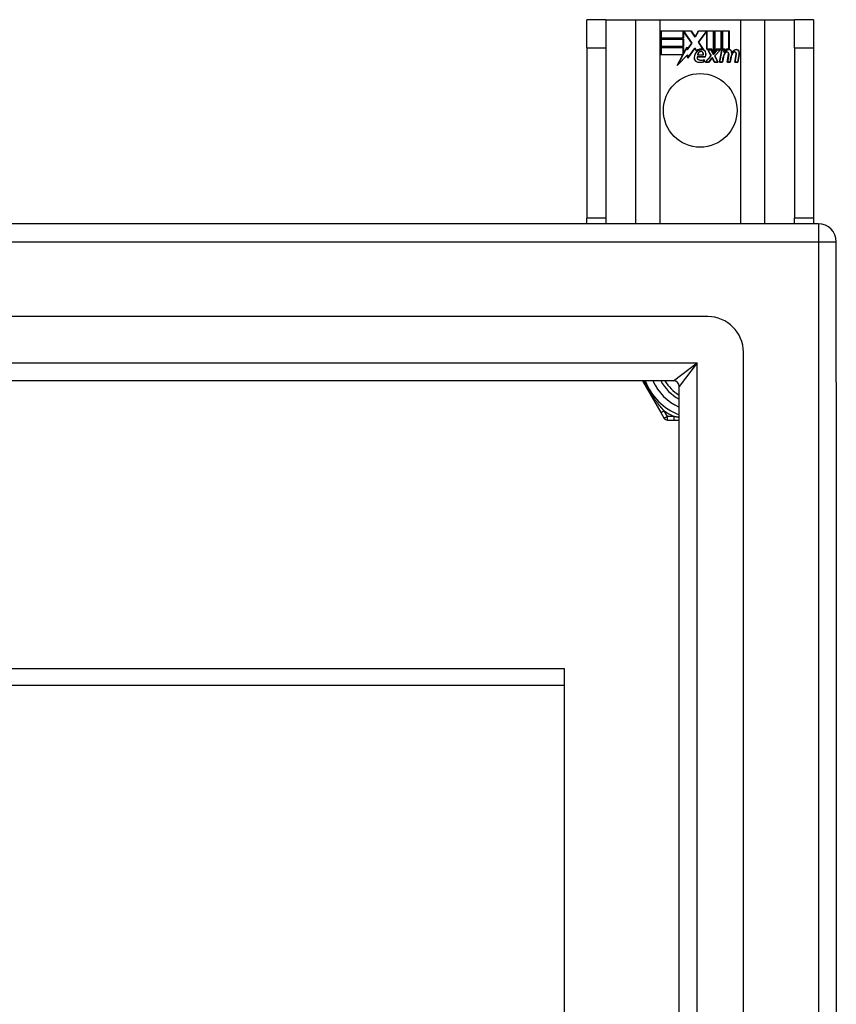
# Model space of a CAD drawing. Header units: inches. Extents: x 96 to 240, y 71 to 103.
# Tile 77 of 77: x 235.61 to 240.11, y 97.9 to 103.33. Entities that reach past the tile are written whole.
import ezdxf

# ---------------------------------------------------------------- set-up
doc = ezdxf.new("R2010")
doc.units = ezdxf.units.IN
doc.header["$MEASUREMENT"] = 0
doc.layers.add('Visible Edges(ANSI)', color=7, linetype='Continuous', lineweight=25)
doc.layers.add('Visible Tangent Edges(ANSI)', color=7, linetype='Continuous', lineweight=25)

msp = doc.modelspace()

# ---------------------------------------------------------------- linework, layer by layer
at = {"layer": 'Visible Edges(ANSI)'}
for p, q in [((238.8377, 103.327), (238.7327, 103.327)), ((238.7327, 103.171), (238.7327, 103.327)), ((238.8377, 103.327), (238.8377, 103.171)), ((238.8377, 103.327), (239.0018, 103.327)), ((239.0018, 103.327), (239.1364, 103.327)), ((239.1364, 103.327), (239.5789, 103.327)), ((239.5789, 103.327), (239.7135, 103.327)), ((239.7135, 103.327), (239.8777, 103.327)), ((239.8777, 103.171), (239.8777, 103.327)), ((239.9827, 103.327), (239.8777, 103.327)), ((239.9827, 103.327), (239.9827, 103.171)), ((239.1414, 103.265), (239.3087, 103.265)), ((239.1414, 103.2249), (239.1414, 103.265)), ((239.1422, 103.2642), (239.1422, 103.2256)), ((239.3083, 103.2642), (239.1422, 103.2642)), ((239.2641, 103.2256), (239.2641, 103.2601)), ((239.2641, 103.2601), (239.2686, 103.2601)), ((239.2648, 103.2594), (239.2648, 103.2249)), ((239.2682, 103.2594), (239.2648, 103.2594)), ((239.3109, 103.1971), (239.2682, 103.2594)), ((239.2686, 103.2601), (239.3119, 103.1971)), ((239.3308, 103.2309), (239.3083, 103.2642)), ((239.3087, 103.265), (239.3307, 103.2323)), ((239.3307, 103.2323), (239.3481, 103.265)), ((239.3485, 103.2642), (239.3308, 103.2309)), ((239.3475, 103.2022), (239.3908, 103.2601)), ((239.3481, 103.265), (239.4317, 103.265)), ((239.3912, 103.2594), (239.3484, 103.2022)), ((239.4309, 103.2642), (239.3485, 103.2642)), ((239.3908, 103.2601), (239.3949, 103.2601)), ((239.3942, 103.2594), (239.3912, 103.2594)), ((239.3942, 103.1639), (239.3942, 103.2594)), ((239.3949, 103.2601), (239.3949, 103.1647)), ((239.4309, 103.1455), (239.4309, 103.2642)), ((239.4317, 103.265), (239.4317, 103.1418)), ((239.4369, 103.151), (239.4369, 103.265)), ((239.4369, 103.265), (239.4741, 103.265)), ((239.4377, 103.2642), (239.4377, 103.1533)), ((239.4733, 103.2642), (239.4377, 103.2642)), ((239.4733, 103.1647), (239.4733, 103.2642)), ((239.4741, 103.265), (239.4741, 103.1639)), ((239.4793, 103.1639), (239.4793, 103.265)), ((239.4793, 103.265), (239.5164, 103.265)), ((239.4801, 103.2642), (239.4801, 103.1647)), ((239.5157, 103.2642), (239.4801, 103.2642)), ((239.5157, 103.1664), (239.5157, 103.2642)), ((239.5164, 103.265), (239.5164, 103.1656)), ((239.2648, 103.2249), (239.1414, 103.2249)), ((239.1414, 103.1795), (239.1414, 103.2196)), ((239.1414, 103.2196), (239.2648, 103.2196)), ((239.1422, 103.2256), (239.2641, 103.2256)), ((239.1422, 103.2189), (239.1422, 103.1802)), ((239.2641, 103.2189), (239.1422, 103.2189)), ((239.2641, 103.1802), (239.2641, 103.2189)), ((239.2648, 103.2196), (239.2648, 103.1795)), ((239.3119, 103.1971), (239.286, 103.1602)), ((239.2864, 103.162), (239.3109, 103.1971)), ((239.3726, 103.166), (239.3475, 103.2022)), ((239.3484, 103.2022), (239.3743, 103.1649)), ((238.7327, 103.171), (238.7327, 102.233)), ((238.8377, 103.171), (238.8377, 102.233)), ((239.2648, 103.1795), (239.1414, 103.1795)), ((239.1414, 103.1739), (239.2648, 103.1739)), ((239.1414, 103.1337), (239.1414, 103.1739)), ((239.1422, 103.1802), (239.2641, 103.1802)), ((239.2641, 103.1731), (239.1422, 103.1731)), ((239.1422, 103.1731), (239.1422, 103.1345)), ((239.2641, 103.1386), (239.2641, 103.1731)), ((239.2648, 103.1739), (239.2648, 103.1394)), ((239.2656, 103.1394), (239.2839, 103.1746)), ((239.2836, 103.1724), (239.266, 103.1386)), ((239.286, 103.1602), (239.2836, 103.1724)), ((239.2839, 103.1746), (239.2864, 103.162)), ((239.3282, 103.1692), (239.2889, 103.1141)), ((239.2894, 103.1161), (239.3282, 103.1705)), ((239.3282, 103.1705), (239.337, 103.1559)), ((239.3369, 103.1547), (239.3282, 103.1692)), ((239.4223, 103.1639), (239.3942, 103.1639)), ((239.3949, 103.1647), (239.4228, 103.1647)), ((239.4163, 103.127), (239.3991, 103.1604)), ((239.3991, 103.1604), (239.4193, 103.1604)), ((239.4003, 103.1596), (239.4172, 103.1269)), ((239.4188, 103.1596), (239.4003, 103.1596)), ((239.4286, 103.1366), (239.4188, 103.1596)), ((239.4193, 103.1604), (239.4291, 103.1374)), ((239.4317, 103.1418), (239.4223, 103.1639)), ((239.4228, 103.1647), (239.4309, 103.1455)), ((239.4317, 103.1374), (239.4484, 103.1604)), ((239.4488, 103.1596), (239.4321, 103.1366)), ((239.4463, 103.1639), (239.4369, 103.151)), ((239.4375, 103.1273), (239.4671, 103.1596)), ((239.4377, 103.1533), (239.446, 103.1647)), ((239.4688, 103.1604), (239.4384, 103.1272)), ((239.446, 103.1647), (239.4733, 103.1647)), ((239.4741, 103.1639), (239.4463, 103.1639)), ((239.4484, 103.1604), (239.4688, 103.1604)), ((239.4671, 103.1596), (239.4488, 103.1596)), ((239.4639, 103.0921), (239.476, 103.1604)), ((239.4766, 103.1596), (239.4648, 103.0929)), ((239.476, 103.1604), (239.4902, 103.1604)), ((239.4894, 103.1596), (239.4766, 103.1596)), ((239.4947, 103.1639), (239.4793, 103.1639)), ((239.4801, 103.1647), (239.4955, 103.1647)), ((239.4883, 103.1476), (239.4894, 103.1596)), ((239.4932, 103.1476), (239.4883, 103.1476)), ((239.4902, 103.1604), (239.4891, 103.1484)), ((239.4891, 103.1484), (239.4928, 103.1484)), ((239.494, 103.1562), (239.4947, 103.1639)), ((239.4955, 103.1647), (239.4949, 103.1582)), ((239.8777, 103.171), (239.8777, 102.233)), ((239.9827, 103.171), (239.9827, 102.233)), ((239.2627, 103.1337), (239.1414, 103.1337)), ((239.1422, 103.1345), (239.2639, 103.1345)), ((239.2316, 103.0741), (239.2627, 103.1337)), ((239.2864, 103.1319), (239.2316, 103.0741)), ((239.2639, 103.1345), (239.2348, 103.0785)), ((239.2348, 103.0785), (239.287, 103.1335)), ((239.266, 103.1386), (239.2641, 103.1386)), ((239.2648, 103.1394), (239.2656, 103.1394)), ((239.2889, 103.1141), (239.2864, 103.1319)), ((239.287, 103.1335), (239.2894, 103.1161)), ((239.3408, 103.1225), (239.3866, 103.1225)), ((239.3871, 103.1217), (239.3413, 103.1217)), ((239.3736, 103.1322), (239.3424, 103.1322)), ((239.3432, 103.133), (239.3732, 103.133)), ((239.3781, 103.096), (239.3781, 103.1056)), ((239.3788, 103.1067), (239.3788, 103.0955)), ((239.3856, 103.0921), (239.4163, 103.127)), ((239.4058, 103.0921), (239.3856, 103.0921)), ((239.4172, 103.1269), (239.3872, 103.0929)), ((239.3872, 103.0929), (239.4054, 103.0929)), ((239.4054, 103.0929), (239.4223, 103.1172)), ((239.4227, 103.1165), (239.4058, 103.0921)), ((239.4223, 103.1172), (239.4262, 103.1172)), ((239.4257, 103.1165), (239.4227, 103.1165)), ((239.4351, 103.0921), (239.4257, 103.1165)), ((239.4262, 103.1172), (239.4356, 103.0929)), ((239.4321, 103.1366), (239.4286, 103.1366)), ((239.4291, 103.1374), (239.4317, 103.1374)), ((239.4553, 103.0921), (239.4351, 103.0921)), ((239.4356, 103.0929), (239.4541, 103.0929)), ((239.4541, 103.0929), (239.4375, 103.1273)), ((239.4384, 103.1272), (239.4553, 103.0921)), ((239.4804, 103.0921), (239.4639, 103.0921)), ((239.4648, 103.0929), (239.4798, 103.0929)), ((239.4798, 103.0929), (239.4847, 103.1204)), ((239.4854, 103.1202), (239.4804, 103.0921)), ((239.5063, 103.0921), (239.5139, 103.1352)), ((239.5228, 103.0921), (239.5063, 103.0921)), ((239.5147, 103.1351), (239.5072, 103.0929)), ((239.5072, 103.0929), (239.5222, 103.0929)), ((239.5222, 103.0929), (239.527, 103.1204)), ((239.5278, 103.1202), (239.5228, 103.0921)), ((239.5483, 103.0921), (239.5559, 103.1352)), ((239.5648, 103.0921), (239.5483, 103.0921)), ((239.5567, 103.1351), (239.5492, 103.0929)), ((239.5492, 103.0929), (239.5642, 103.0929)), ((239.5642, 103.0929), (239.5724, 103.1351)), ((239.5731, 103.135), (239.5648, 103.0921)), ((238.7327, 102.202), (238.7327, 102.233)), ((238.8377, 102.233), (238.8377, 102.202)), ((239.8777, 102.202), (239.8777, 102.233)), ((239.9827, 102.233), (239.9827, 102.202)), ((240.0087, 102.202), (168.2067, 102.202)), ((240.1077, 101.328), (240.1077, 102.103)), ((239.399, 101.6902), (168.8163, 101.6902)), ((239.5958, 72.9106), (239.5958, 101.4933)), ((239.2105, 101.3358), (169.0048, 101.3358)), ((239.0406, 101.3358), (239.1415, 101.161)), ((239.2415, 73.0991), (239.2415, 101.3048)), ((240.1077, 101.328), (240.1077, 73.076)), ((239.1415, 101.161), (239.1599, 101.1291)), ((239.1769, 101.1193), (239.2138, 101.1193)), ((239.2138, 101.1193), (239.2415, 101.1193)), ((168.9738, 99.7505), (238.6077, 99.7505)), ((238.6077, 99.7505), (238.6077, 99.6573)), ((238.6077, 99.6573), (238.6077, 96.9981))]:
    msp.add_line(p, q, dxfattribs=at)
msp.add_circle((239.3577, 102.827), 0.203, dxfattribs=at)
for centre, radius, start, end in [((239.3737, 103.1157), 0.0498, 134.1684, 176.5646), ((239.3737, 103.1157), 0.049, 134.1684, 176.5646), ((239.3651, 103.1246), 0.0412, 77.079, 133.1785), ((239.3651, 103.1246), 0.042, 79.6582, 131.9139), ((239.3651, 103.1246), 0.0374, 80.4085, 134.1684), ((239.3651, 103.1246), 0.0366, 80.3604, 134.1684), ((239.364, 103.1304), 0.0217, 109.3797, 175.226), ((239.364, 103.1304), 0.021, 109.3797, 172.9975), ((239.3616, 103.1373), 0.0144, 51.1652, 109.3797), ((239.3616, 103.1373), 0.0137, 51.1652, 109.3797), ((239.3627, 103.1387), 0.0119, 331.4547, 51.1652), ((239.3627, 103.1387), 0.0127, 329.421, 51.1652), ((239.3697, 103.1425), 0.0183, 23.8445, 85.1757), ((239.3697, 103.1425), 0.019, 23.8445, 85.0802), ((239.3548, 103.136), 0.0345, 336.9643, 23.8445), ((239.3548, 103.136), 0.0353, 336.1555, 23.8445), ((239.5426, 103.1101), 0.0589, 147.5992, 170), ((239.5426, 103.1101), 0.0581, 147.5992, 170), ((239.518, 103.1322), 0.03, 89.4776, 147.4114), ((239.5069, 103.1328), 0.0165, 96.03, 147.5992), ((239.518, 103.1322), 0.0293, 89.4776, 148.2123), ((239.5069, 103.1328), 0.0157, 96.03, 147.5992), ((239.5158, 103.1356), 0.03, 88.7952, 136.5849), ((239.5158, 103.1356), 0.0307, 90.2222, 132.7339), ((239.506, 103.141), 0.00825, 23.5571, 96.03), ((239.506, 103.141), 0.0075, 23.5571, 96.03), ((239.4988, 103.1379), 0.0154, 350, 23.5571), ((239.4988, 103.1379), 0.0161, 350, 23.5571), ((239.5182, 103.1495), 0.0127, 16.9928, 89.4776), ((239.5182, 103.1495), 0.0119, 16.9928, 89.4776), ((239.5852, 103.111), 0.0589, 148.5524, 170.8204), ((239.5852, 103.111), 0.0581, 148.5584, 170.8257), ((239.4959, 103.1427), 0.0353, 357.7769, 16.9928), ((239.4959, 103.1427), 0.036, 3.6169, 16.9928), ((239.5594, 103.1315), 0.0299, 89.6788, 160.8136), ((239.5594, 103.1315), 0.0307, 89.6788, 153.9508), ((239.5489, 103.1328), 0.0165, 96.1027, 147.6301), ((239.5489, 103.1328), 0.0157, 96.1027, 147.6083), ((239.548, 103.141), 0.00825, 23.5487, 96.1027), ((239.548, 103.141), 0.0075, 23.5487, 96.1027), ((239.5408, 103.1379), 0.0154, 349.9922, 23.5487), ((239.5408, 103.1379), 0.0161, 350.0076, 23.5487), ((239.5595, 103.1491), 0.0131, 18.4748, 89.6788), ((239.5595, 103.1491), 0.0124, 18.4748, 89.6788), ((239.5378, 103.1418), 0.0353, 349, 18.4748), ((239.5378, 103.1418), 0.036, 349, 18.4748), ((239.3487, 103.1173), 0.0247, 176.5646, 261.5605), ((239.3487, 103.1173), 0.0239, 176.5646, 261.5605), ((239.3528, 103.1183), 0.0127, 160.9907, 244.6784), ((239.3528, 103.1183), 0.012, 163.5261, 244.6784), ((239.3562, 103.1679), 0.0759, 261.5605, 287.3343), ((239.3562, 103.1679), 0.0751, 261.5605, 286.9141), ((239.3641, 103.1422), 0.0391, 244.6784, 290.9242), ((239.3641, 103.1422), 0.0384, 244.6784, 292.5609), ((240.0087, 102.103), 0.099, 0, 90), ((239.399, 101.4933), 0.1969, 0, 90), ((239.3577, 101.452), 0.3248, 200.9514, 249.0486), ((239.3577, 101.452), 0.2264, 210.8668, 239.1332), ((239.2105, 101.3048), 0.031, 0, 90), ((239.1769, 101.139), 0.0197, 210, 270)]:
    msp.add_arc(centre, radius, start, end, dxfattribs=at)
at = {"layer": 'Visible Tangent Edges(ANSI)'}
for p, q in [((239.0018, 103.327), (239.0018, 102.202)), ((239.1364, 102.202), (239.1364, 103.327)), ((239.5789, 103.327), (239.5789, 102.202)), ((239.7135, 102.202), (239.7135, 103.327)), ((238.7327, 103.171), (238.8377, 103.171)), ((239.8777, 103.171), (239.9827, 103.171)), ((238.8377, 102.233), (238.7327, 102.233)), ((239.9827, 102.233), (239.8777, 102.233)), ((240.0087, 102.202), (240.0087, 102.103)), ((168.2067, 102.103), (240.0087, 102.103)), ((240.0087, 102.103), (240.0087, 72.301)), ((240.0087, 102.103), (240.1077, 102.103)), ((168.8748, 101.4348), (239.3405, 101.4348)), ((239.2105, 101.3358), (239.3405, 101.4348)), ((239.3405, 101.4348), (239.2415, 101.3048)), ((239.3405, 72.9691), (239.3405, 101.4348)), ((239.1415, 101.161), (239.1585, 101.1709)), ((239.1769, 101.139), (239.1585, 101.1709)), ((239.1769, 101.139), (239.1599, 101.1291)), ((239.1769, 101.1193), (239.1769, 101.139)), ((239.2138, 101.139), (239.1769, 101.139)), ((239.2138, 101.1193), (239.2138, 101.139)), ((168.9738, 99.6573), (238.6077, 99.6573))]:
    msp.add_line(p, q, dxfattribs=at)
at = {"layer": 'Visible Tangent Edges(ANSI)', "flags": 128}
for points in [[(239.1585, 101.1709), (239.1534, 101.1766), (239.1483, 101.1825), (239.1432, 101.1885), (239.1382, 101.1945), (239.1331, 101.2007), (239.128, 101.207), (239.123, 101.2134), (239.118, 101.2199), (239.1131, 101.2265), (239.1082, 101.2332), (239.1034, 101.24), (239.0986, 101.2469), (239.0939, 101.2539), (239.0892, 101.261), (239.0846, 101.2682), (239.0801, 101.2755), (239.0757, 101.2829), (239.0713, 101.2904), (239.0671, 101.2979), (239.063, 101.3055), (239.059, 101.3131), (239.0552, 101.3207), (239.0514, 101.3282), (239.0478, 101.3358)], [(239.2415, 101.1337), (239.2403, 101.1339), (239.2392, 101.1341), (239.238, 101.1343), (239.2368, 101.1345), (239.2356, 101.1347), (239.2345, 101.1349), (239.2333, 101.1351), (239.2321, 101.1354), (239.231, 101.1356), (239.2298, 101.1358), (239.2286, 101.136), (239.2275, 101.1362), (239.2263, 101.1365), (239.2252, 101.1367), (239.224, 101.1369), (239.2229, 101.1371), (239.2217, 101.1374), (239.2206, 101.1376), (239.2194, 101.1378), (239.2183, 101.1381), (239.2172, 101.1383), (239.216, 101.1385), (239.2149, 101.1388), (239.2138, 101.139)]]:
    msp.add_lwpolyline(points, dxfattribs=at)
at = {"layer": 'Visible Tangent Edges(ANSI)'}
for radius, start, end in [(0.2854, 204.01, 245.99), (0.2461, 208.1642, 241.8358), (0.3445, 234.6913, 245.3087)]:
    msp.add_arc((239.3577, 101.452), radius, start, end, dxfattribs=at)

doc.saveas('drawing.dxf')
